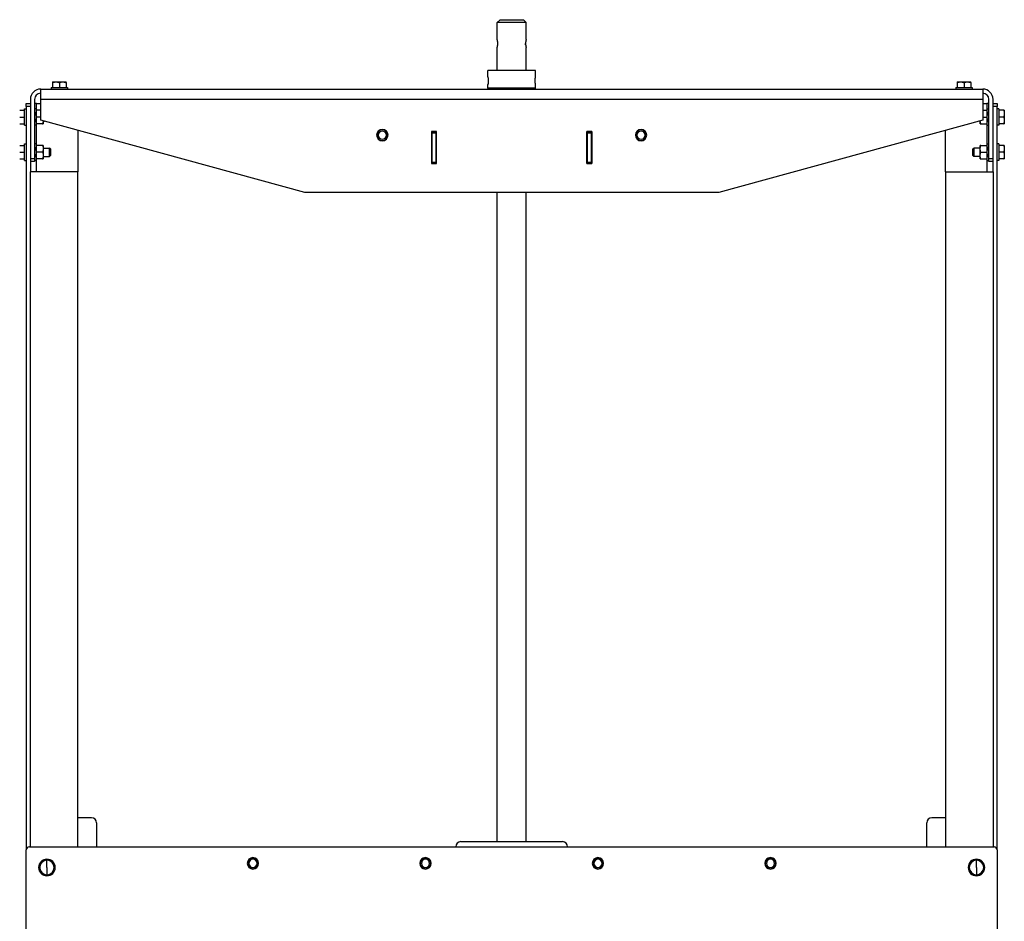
# Model space of a CAD drawing. Header units: millimetres. Extents: x 1279 to 4671, y -1749 to 1129.
# Tile 17 of 17: x 3720 to 4671, y -219 to 652. Entities that reach past the tile are written whole.
import ezdxf

# ---------------------------------------------------------------- set-up
doc = ezdxf.new("R2010")
doc.units = ezdxf.units.MM

msp = doc.modelspace()

# ---------------------------------------------------------------- linework, layer by layer
at = {"color": 7, "linetype": 'Continuous', "lineweight": 25}
for p, q in [((4183.89, 652.28), (4181.14, 649.53)), ((4181.14, 633.28), (4181.14, 649.53)), ((4209.14, 649.53), (4181.14, 649.53)), ((4183.89, 652.28), (4206.39, 652.28)), ((4206.39, 652.28), (4209.14, 649.53)), ((4209.14, 633.28), (4209.14, 649.53)), ((4181.14, 603.28), (4181.14, 625.28)), ((4209.14, 603.28), (4209.14, 625.28)), ((4172.14, 597.08), (4172.14, 603.28)), ((4218.14, 603.28), (4172.14, 603.28)), ((4218.14, 597.08), (4218.14, 603.28)), ((3751.64, 592.18), (3754.89, 592.18)), ((3751.64, 591.6), (3751.64, 586.88)), ((3754.89, 592.18), (3761.39, 592.18)), ((3758.14, 591.6), (3758.14, 586.88)), ((3761.39, 592.18), (3764.64, 592.18)), ((3764.64, 591.6), (3764.64, 586.88)), ((4172.14, 597.08), (4172.14, 597.08)), ((4172.14, 589.48), (4172.19, 589.77)), ((4218.14, 597.08), (4218.14, 597.08)), ((4625.64, 592.18), (4628.89, 592.18)), ((4625.64, 591.6), (4625.64, 586.88)), ((4628.89, 592.18), (4635.39, 592.18)), ((4632.14, 591.6), (4632.14, 586.88)), ((4635.39, 592.18), (4638.64, 592.18)), ((4638.64, 591.6), (4638.64, 586.88)), ((3740.14, 585.28), (4650.14, 585.28)), ((3740.14, 575.28), (3740.14, 585.28)), ((3750.14, 586.88), (3750.14, 585.28)), ((3750.14, 586.88), (3766.14, 586.88)), ((3766.14, 586.88), (3766.14, 585.28)), ((4172.14, 589.48), (4172.14, 589.48)), ((4172.14, 586.28), (4172.14, 589.48)), ((4218.14, 586.28), (4172.14, 586.28)), ((4172.24, 586.28), (4172.24, 585.28)), ((4195.14, 585.28), (4195.14, 586.28)), ((4218.04, 585.28), (4218.04, 586.28)), ((4218.14, 589.48), (4218.14, 589.48)), ((4218.14, 586.28), (4218.14, 589.48)), ((4624.14, 586.88), (4624.14, 585.28)), ((4624.14, 586.88), (4640.14, 586.88)), ((4640.14, 586.88), (4640.14, 585.28)), ((4650.14, 585.28), (4650.14, 575.28)), ((3726.14, 571.28), (3730.14, 571.28)), ((3726.14, 568.28), (3726.14, 571.28)), ((3730.14, 575.28), (3730.14, 571.28)), ((3730.14, 571.28), (3730.14, 568.28)), ((3734.14, 575.28), (3734.14, 518.28)), ((3736.14, 571.28), (3734.14, 571.28)), ((3736.14, 571.28), (3740.14, 571.28)), ((4650.14, 575.28), (3740.14, 575.28)), ((3740.14, 555.28), (3740.14, 575.28)), ((4650.14, 575.28), (4650.14, 555.28)), ((4650.14, 571.28), (4654.14, 571.28)), ((4656.14, 571.28), (4654.14, 571.28)), ((4656.14, 518.28), (4656.14, 575.28)), ((4660.14, 571.28), (4660.14, 575.28)), ((4660.14, 571.28), (4664.14, 571.28)), ((4660.14, 568.28), (4660.14, 571.28)), ((4664.14, 571.28), (4664.14, 568.28)), ((3719.82, 564.78), (3724.54, 564.78)), ((3724.54, 550.28), (3724.54, 566.28)), ((3724.54, 566.28), (3726.14, 566.28)), ((3730.14, 568.28), (3726.14, 568.28)), ((3726.14, 568.28), (3726.14, -149.72)), ((3730.14, 568.28), (3730.14, 505.28)), ((3735.74, 566.28), (3734.14, 566.28)), ((3735.74, 566.28), (3735.74, 550.28)), ((3740.14, 564.78), (3736.32, 564.78)), ((4650.14, 564.78), (4653.96, 564.78)), ((4654.54, 566.28), (4656.14, 566.28)), ((4654.54, 550.28), (4654.54, 566.28)), ((4664.14, 568.28), (4660.14, 568.28)), ((4660.14, 505.28), (4660.14, 568.28)), ((4664.14, -149.72), (4664.14, 568.28)), ((4665.74, 566.28), (4664.14, 566.28)), ((4665.74, 566.28), (4665.74, 550.28)), ((4670.46, 564.78), (4665.74, 564.78)), ((4671.04, 564.78), (4671.04, 561.53)), ((4671.04, 561.53), (4671.04, 555.03)), ((3719.82, 558.28), (3724.54, 558.28)), ((3719.82, 551.78), (3724.54, 551.78)), ((3740.14, 558.28), (3736.32, 558.28)), ((3741.96, 551.78), (3736.32, 551.78)), ((3995.14, 485.28), (3740.14, 555.28)), ((3742.47, 554.64), (3741.96, 551.78)), ((3742.54, 554.62), (3742.54, 551.78)), ((3742.54, 554.28), (3743.78, 554.28)), ((4650.14, 555.28), (4395.14, 485.28)), ((4647.74, 554.28), (4646.5, 554.28)), ((4647.74, 551.78), (4647.74, 554.62)), ((4648.32, 551.78), (4647.81, 554.64)), ((4648.32, 551.78), (4653.96, 551.78)), ((4650.14, 558.28), (4653.96, 558.28)), ((4670.46, 558.28), (4665.74, 558.28)), ((4670.46, 551.78), (4665.74, 551.78)), ((4671.04, 555.03), (4671.04, 551.78)), ((3724.54, 550.28), (3726.14, 550.28)), ((3735.74, 550.28), (3734.14, 550.28)), ((3776.14, 545.4), (3776.14, 505.28)), ((4122.64, 544.28), (4117.64, 544.28)), ((4117.64, 544.28), (4117.64, 513.28)), ((4118.14, 542.78), (4118.14, 543.78)), ((4118.14, 543.78), (4122.14, 543.78)), ((4122.14, 542.78), (4118.14, 542.78)), ((4118.14, 542.78), (4118.14, 514.78)), ((4122.14, 543.78), (4122.14, 542.78)), ((4122.14, 514.78), (4122.14, 542.78)), ((4122.64, 513.28), (4122.64, 544.28)), ((4267.64, 513.28), (4267.64, 544.28)), ((4272.64, 544.28), (4267.64, 544.28)), ((4268.14, 542.78), (4268.14, 543.78)), ((4268.14, 543.78), (4272.14, 543.78)), ((4272.14, 542.78), (4268.14, 542.78)), ((4268.14, 542.78), (4268.14, 514.78)), ((4272.14, 543.78), (4272.14, 542.78)), ((4272.14, 514.78), (4272.14, 542.78)), ((4272.64, 544.28), (4272.64, 513.28)), ((4614.14, 505.28), (4614.14, 545.4)), ((4654.54, 550.28), (4656.14, 550.28)), ((4665.74, 550.28), (4664.14, 550.28)), ((4066.19, 540.78), (4064.99, 540.78)), ((4074.09, 540.78), (4075.29, 540.78)), ((4118.14, 539.28), (4117.64, 539.28)), ((4122.64, 539.28), (4122.14, 539.28)), ((4267.64, 539.28), (4268.14, 539.28)), ((4272.14, 539.28), (4272.64, 539.28)), ((4316.19, 540.78), (4314.99, 540.78)), ((4324.09, 540.78), (4325.29, 540.78)), ((3719.82, 530.78), (3724.54, 530.78)), ((3719.82, 524.28), (3724.54, 524.28)), ((3724.54, 516.28), (3724.54, 532.28)), ((3724.54, 532.28), (3726.14, 532.28)), ((3735.74, 532.28), (3734.14, 532.28)), ((3735.74, 532.28), (3735.74, 516.28)), ((3741.96, 530.81), (3736.32, 530.81)), ((3741.96, 524.34), (3736.32, 524.34)), ((3742.54, 530.78), (3742.54, 527.58)), ((3742.54, 528.28), (3748.77, 528.28)), ((3742.54, 527.58), (3742.54, 521.08)), ((3748.77, 520.28), (3748.77, 528.28)), ((3749.54, 527.52), (3748.77, 528.28)), ((3749.54, 527.52), (3749.54, 521.05)), ((4640.74, 527.52), (4641.51, 528.28)), ((4640.74, 521.05), (4640.74, 527.52)), ((4641.51, 528.28), (4641.51, 520.28)), ((4647.74, 528.28), (4641.51, 528.28)), ((4647.74, 527.53), (4647.74, 530.78)), ((4647.74, 521.03), (4647.74, 527.53)), ((4648.32, 530.78), (4653.96, 530.78)), ((4648.32, 524.28), (4653.96, 524.28)), ((4654.54, 532.28), (4656.14, 532.28)), ((4654.54, 516.28), (4654.54, 532.28)), ((4665.74, 532.28), (4664.14, 532.28)), ((4665.74, 532.28), (4665.74, 516.28)), ((4670.46, 530.81), (4665.74, 530.81)), ((4670.46, 524.34), (4665.74, 524.34)), ((4671.04, 530.78), (4671.04, 527.58)), ((4671.04, 527.58), (4671.04, 521.08)), ((3719.82, 517.78), (3724.54, 517.78)), ((3724.54, 516.28), (3726.14, 516.28)), ((3730.14, 518.28), (3734.14, 518.28)), ((3734.14, 515.28), (3730.14, 515.28)), ((3734.14, 518.28), (3734.14, 515.28)), ((3735.74, 516.28), (3734.14, 516.28)), ((3741.96, 517.81), (3736.32, 517.81)), ((3741.96, 517.75), (3736.32, 517.75)), ((3742.54, 521.08), (3742.54, 517.78)), ((3742.54, 520.28), (3748.77, 520.28)), ((3749.54, 521.05), (3748.77, 520.28)), ((4117.64, 518.28), (4118.14, 518.28)), ((4118.14, 514.78), (4122.14, 514.78)), ((4118.14, 513.78), (4118.14, 514.78)), ((4122.14, 513.78), (4118.14, 513.78)), ((4122.14, 518.28), (4122.64, 518.28)), ((4122.14, 514.78), (4122.14, 513.78)), ((4268.14, 518.28), (4267.64, 518.28)), ((4268.14, 514.78), (4272.14, 514.78)), ((4268.14, 513.78), (4268.14, 514.78)), ((4272.14, 513.78), (4268.14, 513.78)), ((4272.64, 518.28), (4272.14, 518.28)), ((4272.14, 514.78), (4272.14, 513.78)), ((4640.74, 521.05), (4641.51, 520.28)), ((4647.74, 520.28), (4641.51, 520.28)), ((4647.74, 517.78), (4647.74, 521.03)), ((4648.32, 517.78), (4653.96, 517.78)), ((4654.54, 516.28), (4656.14, 516.28)), ((4656.14, 518.28), (4660.14, 518.28)), ((4656.14, 515.28), (4656.14, 518.28)), ((4660.14, 515.28), (4656.14, 515.28)), ((4665.74, 516.28), (4664.14, 516.28)), ((4670.46, 517.81), (4665.74, 517.81)), ((4670.46, 517.75), (4665.74, 517.75)), ((4671.04, 521.08), (4671.04, 517.78)), ((3776.14, 505.28), (3730.14, 505.28)), ((3730.14, -146.72), (3730.14, 505.28)), ((3776.14, -146.72), (3776.14, 505.28)), ((4117.64, 513.28), (4122.64, 513.28)), ((4267.64, 513.28), (4272.64, 513.28)), ((4614.14, 505.28), (4660.14, 505.28)), ((4614.14, 505.28), (4614.14, -146.72)), ((4660.14, 505.28), (4660.14, -146.72)), ((4395.14, 485.28), (3995.14, 485.28)), ((4181.14, -141.72), (4181.14, 485.28)), ((4209.14, -141.72), (4209.14, 485.28)), ((3789.14, -118.72), (3776.14, -118.72)), ((4614.14, -118.72), (4601.14, -118.72)), ((3794.14, -123.72), (3794.14, -146.72)), ((4596.14, -146.72), (4596.14, -123.72)), ((4146.14, -141.72), (4244.14, -141.72)), ((3726.14, -1004.72), (3726.14, -149.72)), ((3729.14, -146.72), (4661.14, -146.72)), ((4664.14, -149.72), (4664.14, -1004.72)), ((3746.14, -166.72), (3746.14, -159.72)), ((4644.14, -166.72), (4644.14, -159.72)), ((3746.14, -166.72), (3746.14, -173.72)), ((3941.19, -162.72), (3939.99, -162.72)), ((3949.09, -162.72), (3950.29, -162.72)), ((4107.86, -162.72), (4106.66, -162.72)), ((4115.76, -162.72), (4116.96, -162.72)), ((4274.52, -162.72), (4273.32, -162.72)), ((4282.42, -162.72), (4283.62, -162.72)), ((4441.19, -162.72), (4439.99, -162.72)), ((4449.09, -162.72), (4450.29, -162.72)), ((4644.14, -166.72), (4644.14, -173.72))]:
    msp.add_line(p, q, dxfattribs=at)
at = {"color": 8, "linetype": 'Continuous', "lineweight": 25}
for p, q in [((3736.14, 564.78), (3736.14, 571.28)), ((4654.14, 571.28), (4654.14, 564.78)), ((3736.14, 530.8), (3736.14, 551.78)), ((4654.14, 551.78), (4654.14, 530.78)), ((3736.14, 505.28), (3736.14, 517.76)), ((4654.14, 517.78), (4654.14, 505.28))]:
    msp.add_line(p, q, dxfattribs=at)
at = {"color": 7, "linetype": 'Continuous', "lineweight": 25}
for centre, radius, start, end in [((3740.14, 575.28), 10, 90, 180), ((3740.14, 575.28), 6, 90, 180), ((4650.14, 575.28), 10, 0, 90), ((4650.14, 575.28), 6, 0, 90), ((4070.14, 540.78), 5.5, 0, 180), ((4070.14, 540.78), 5.15, 0, 180), ((4070.14, 540.78), 3.95, 0, 180), ((4320.14, 540.78), 5.5, 0, 180), ((4320.14, 540.78), 5.15, 0, 180), ((4320.14, 540.78), 3.95, 0, 180), ((4070.14, 540.78), 5.5, 180, 0), ((4070.14, 540.78), 5.15, 180, 0), ((4070.14, 540.78), 3.95, 180, 0), ((4320.14, 540.78), 5.5, 180, 0), ((4320.14, 540.78), 5.15, 180, 0), ((4320.14, 540.78), 3.95, 180, 0), ((3789.14, -123.72), 5, 0, 90), ((4601.14, -123.72), 5, 90, 180), ((4146.14, -146.72), 5, 90, 180), ((4244.14, -146.72), 5, 0, 90), ((3729.14, -149.72), 3, 90, 180), ((4661.14, -149.72), 3, 0, 90), ((3746.14, -166.72), 8, 0, 180), ((3746.14, -166.72), 7, 90, 270), ((3746.14, -166.72), 7, 270, 90), ((3945.14, -162.72), 5.5, 0, 180), ((3945.14, -162.72), 5.15, 0, 180), ((3945.14, -162.72), 3.95, 0, 180), ((4111.81, -162.72), 5.5, 0, 180), ((4111.81, -162.72), 5.15, 0, 180), ((4111.81, -162.72), 3.95, 0, 180), ((4278.47, -162.72), 5.5, 0, 180), ((4278.47, -162.72), 5.15, 0, 180), ((4278.47, -162.72), 3.95, 0, 180), ((4445.14, -162.72), 5.5, 0, 180), ((4445.14, -162.72), 5.15, 0, 180), ((4445.14, -162.72), 3.95, 0, 180), ((4644.14, -166.72), 8, 0, 180), ((4644.14, -166.72), 7, 90, 270), ((4644.14, -166.72), 7, 270, 90), ((3746.14, -166.72), 8, 180, 0), ((3945.14, -162.72), 5.5, 180, 0), ((3945.14, -162.72), 5.15, 180, 0), ((3945.14, -162.72), 3.95, 180, 0), ((4111.81, -162.72), 5.5, 180, 0), ((4111.81, -162.72), 5.15, 180, 0), ((4111.81, -162.72), 3.95, 180, 0), ((4278.47, -162.72), 5.5, 180, 0), ((4278.47, -162.72), 5.15, 180, 0), ((4278.47, -162.72), 3.95, 180, 0), ((4445.14, -162.72), 5.5, 180, 0), ((4445.14, -162.72), 5.15, 180, 0), ((4445.14, -162.72), 3.95, 180, 0), ((4644.14, -166.72), 8, 180, 0)]:
    msp.add_arc(centre, radius, start, end, dxfattribs=at)
for points, knots in [([(4181.72, 629.28), (4181.72, 629.35), (4181.72, 629.47), (4181.72, 629.66), (4181.71, 629.85), (4181.7, 630.05), (4181.69, 630.24), (4181.68, 630.43), (4181.66, 630.63), (4181.63, 630.87), (4181.59, 631.17), (4181.55, 631.49), (4181.49, 631.81), (4181.43, 632.12), (4181.37, 632.39), (4181.31, 632.63), (4181.27, 632.82), (4181.22, 632.99), (4181.19, 633.12), (4181.16, 633.22), (4181.14, 633.27), (4181.14, 633.28), (4181.14, 633.28)], [0, 0, 0, 0, 0.029601, 0.059667, 0.090201, 0.121212, 0.152703, 0.18468, 0.217148, 0.250111, 0.309335, 0.375237, 0.426093, 0.50042, 0.571891, 0.625037, 0.690638, 0.750321, 0.81531, 0.87856, 0.940109, 1, 1, 1, 1]), ([(4181.14, 625.28), (4181.14, 625.28), (4181.14, 625.29), (4181.15, 625.3), (4181.15, 625.32), (4181.16, 625.36), (4181.17, 625.4), (4181.19, 625.45), (4181.21, 625.52), (4181.23, 625.61), (4181.27, 625.75), (4181.31, 625.94), (4181.37, 626.18), (4181.43, 626.45), (4181.49, 626.76), (4181.55, 627.08), (4181.59, 627.4), (4181.64, 627.76), (4181.68, 628.13), (4181.7, 628.52), (4181.72, 628.9), (4181.72, 629.16), (4181.72, 629.28)], [0, 0, 0, 0, 0.029808, 0.060029, 0.090669, 0.121732, 0.153224, 0.18515, 0.217514, 0.250322, 0.309731, 0.37503, 0.428374, 0.500362, 0.574361, 0.625244, 0.69104, 0.750204, 0.815543, 0.878928, 0.940399, 1, 1, 1, 1]), ([(4209.14, 633.28), (4209.14, 633.28), (4209.14, 633.28), (4209.14, 633.27), (4209.13, 633.24), (4209.12, 633.21), (4209.11, 633.17), (4209.09, 633.12), (4209.08, 633.05), (4209.05, 632.96), (4209.01, 632.82), (4208.97, 632.63), (4208.91, 632.39), (4208.85, 632.11), (4208.79, 631.81), (4208.74, 631.48), (4208.69, 631.17), (4208.64, 630.81), (4208.61, 630.44), (4208.58, 630.05), (4208.56, 629.66), (4208.56, 629.41), (4208.56, 629.28)], [0, 0, 0, 0, 0.029808, 0.060029, 0.090669, 0.121732, 0.153224, 0.18515, 0.217514, 0.250322, 0.309731, 0.37503, 0.428374, 0.500362, 0.574361, 0.625244, 0.69104, 0.750204, 0.815543, 0.878928, 0.940399, 1, 1, 1, 1]), ([(4208.56, 629.28), (4208.56, 629.22), (4208.56, 629.1), (4208.56, 628.91), (4208.57, 628.71), (4208.58, 628.52), (4208.59, 628.33), (4208.61, 628.13), (4208.62, 627.94), (4208.65, 627.7), (4208.69, 627.4), (4208.74, 627.08), (4208.79, 626.76), (4208.85, 626.45), (4208.91, 626.18), (4208.97, 625.94), (4209.01, 625.75), (4209.06, 625.58), (4209.09, 625.45), (4209.12, 625.35), (4209.14, 625.29), (4209.14, 625.29), (4209.14, 625.28)], [0, 0, 0, 0, 0.0296015, 0.0596666, 0.0902015, 0.1212117, 0.1527027, 0.1846797, 0.2171476, 0.2501113, 0.3093345, 0.3752371, 0.4260932, 0.5004203, 0.5718914, 0.6250371, 0.6906384, 0.7503212, 0.8153096, 0.8785595, 0.9401091, 1, 1, 1, 1]), ([(4208.65, 627.75), (4208.65, 627.75), (4208.63, 627.87), (4208.61, 628.13), (4208.58, 628.52), (4208.56, 628.9), (4208.56, 629.16), (4208.56, 629.28)], [0, 0, 0, 0, 0.00001, 0.261602, 0.515353, 0.761427, 1, 1, 1, 1]), ([(3751.64, 591.6), (3751.75, 591.64), (3751.97, 591.71), (3752.29, 591.8), (3752.61, 591.89), (3752.93, 591.96), (3753.28, 592.04), (3753.66, 592.1), (3754.07, 592.15), (3754.48, 592.18), (3754.75, 592.18), (3754.89, 592.18)], [0, 0, 0, 0, 0.103678, 0.205184, 0.30486, 0.403084, 0.500277, 0.625508, 0.749528, 0.875047, 1, 1, 1, 1]), ([(3751.64, 592.18), (3751.64, 592.18), (3751.64, 592.18), (3751.64, 592.17), (3751.64, 592.14), (3751.64, 592.1), (3751.64, 592.01), (3751.64, 591.86), (3751.64, 591.69), (3751.64, 591.6)], [0, 0, 0, 0, 0.083375, 0.166778, 0.250668, 0.374704, 0.49998, 0.744893, 1, 1, 1, 1]), ([(3754.89, 592.18), (3754.98, 592.18), (3755.17, 592.18), (3755.44, 592.17), (3755.76, 592.14), (3756.13, 592.1), (3756.66, 592.01), (3757.34, 591.86), (3757.87, 591.69), (3758.14, 591.6)], [0, 0, 0, 0, 0.083508, 0.166991, 0.250907, 0.374976, 0.500396, 0.745108, 1, 1, 1, 1]), ([(3758.14, 591.6), (3758.25, 591.64), (3758.47, 591.71), (3758.79, 591.8), (3759.11, 591.89), (3759.43, 591.96), (3759.78, 592.04), (3760.16, 592.1), (3760.57, 592.15), (3760.98, 592.18), (3761.25, 592.18), (3761.39, 592.18)], [0, 0, 0, 0, 0.103678, 0.205184, 0.30486, 0.403084, 0.500277, 0.625508, 0.749528, 0.875047, 1, 1, 1, 1]), ([(3761.39, 592.18), (3761.48, 592.18), (3761.67, 592.18), (3761.94, 592.17), (3762.26, 592.14), (3762.63, 592.1), (3763.16, 592.01), (3763.84, 591.86), (3764.37, 591.69), (3764.64, 591.6)], [0, 0, 0, 0, 0.083508, 0.166991, 0.250907, 0.374976, 0.500396, 0.745108, 1, 1, 1, 1]), ([(3764.64, 591.6), (3764.64, 591.64), (3764.64, 591.71), (3764.64, 591.8), (3764.64, 591.89), (3764.64, 591.96), (3764.64, 592.03), (3764.64, 592.1), (3764.64, 592.15), (3764.64, 592.18), (3764.64, 592.18), (3764.64, 592.18)], [0, 0, 0, 0, 0.10321, 0.20427, 0.303514, 0.401316, 0.49809, 0.623873, 0.748318, 0.874385, 1, 1, 1, 1]), ([(4172.14, 597.08), (4172.14, 597.08), (4172.14, 597.08), (4172.14, 597.07), (4172.15, 597.04), (4172.15, 597), (4172.17, 596.93), (4172.19, 596.8), (4172.21, 596.64), (4172.25, 596.38), (4172.3, 595.99), (4172.35, 595.51), (4172.39, 595.08), (4172.41, 594.74), (4172.43, 594.39), (4172.45, 594.03), (4172.46, 593.66), (4172.46, 593.41), (4172.46, 593.28)], [0, 0, 0, 0, 0.031244, 0.062419, 0.0936, 0.124863, 0.18739, 0.249973, 0.312578, 0.375232, 0.499804, 0.625041, 0.68742, 0.74972, 0.812374, 0.874958, 0.937491, 1, 1, 1, 1]), ([(4172.46, 593.28), (4172.46, 593.22), (4172.46, 593.1), (4172.45, 592.91), (4172.45, 592.73), (4172.44, 592.48), (4172.43, 592.18), (4172.41, 591.83), (4172.39, 591.49), (4172.35, 591.06), (4172.3, 590.58), (4172.25, 590.18), (4172.21, 589.93), (4172.19, 589.77), (4172.17, 589.64), (4172.15, 589.55), (4172.14, 589.49), (4172.14, 589.49), (4172.14, 589.48)], [0, 0, 0, 0, 0.031254, 0.06244, 0.093637, 0.124922, 0.187567, 0.250307, 0.312615, 0.375018, 0.500234, 0.625003, 0.687536, 0.750036, 0.812694, 0.875312, 0.937665, 1, 1, 1, 1]), ([(4217.82, 593.28), (4217.83, 593.35), (4217.83, 593.47), (4217.83, 593.66), (4217.83, 593.84), (4217.84, 594.09), (4217.85, 594.39), (4217.87, 594.74), (4217.9, 595.08), (4217.93, 595.51), (4217.98, 595.99), (4218.04, 596.38), (4218.07, 596.64), (4218.1, 596.8), (4218.12, 596.93), (4218.13, 597.02), (4218.14, 597.07), (4218.14, 597.08), (4218.14, 597.08)], [0, 0, 0, 0, 0.03137, 0.062671, 0.093983, 0.125384, 0.187688, 0.250085, 0.312627, 0.375265, 0.500232, 0.624817, 0.687496, 0.750141, 0.812447, 0.874713, 0.937365, 1, 1, 1, 1]), ([(4218.14, 589.48), (4218.14, 589.48), (4218.14, 589.49), (4218.14, 589.5), (4218.13, 589.52), (4218.13, 589.57), (4218.12, 589.64), (4218.1, 589.77), (4218.07, 589.93), (4218.04, 590.18), (4217.98, 590.58), (4217.93, 591.06), (4217.9, 591.49), (4217.87, 591.83), (4217.85, 592.18), (4217.84, 592.54), (4217.83, 592.91), (4217.83, 593.16), (4217.82, 593.28)], [0, 0, 0, 0, 0.031259, 0.062449, 0.093645, 0.124922, 0.187586, 0.250307, 0.312638, 0.375018, 0.500234, 0.625002, 0.687559, 0.750037, 0.812709, 0.875312, 0.937668, 1, 1, 1, 1]), ([(4625.64, 591.6), (4625.75, 591.64), (4625.97, 591.71), (4626.29, 591.8), (4626.61, 591.89), (4626.93, 591.96), (4627.28, 592.04), (4627.66, 592.1), (4628.07, 592.15), (4628.48, 592.18), (4628.75, 592.18), (4628.89, 592.18)], [0, 0, 0, 0, 0.1036776, 0.2051842, 0.3048596, 0.4030838, 0.5002767, 0.6255078, 0.7495281, 0.8750472, 1, 1, 1, 1]), ([(4625.64, 592.18), (4625.64, 592.18), (4625.64, 592.18), (4625.64, 592.17), (4625.64, 592.14), (4625.64, 592.1), (4625.64, 592.01), (4625.64, 591.86), (4625.64, 591.69), (4625.64, 591.6)], [0, 0, 0, 0, 0.083375, 0.166778, 0.250668, 0.374704, 0.49998, 0.744893, 1, 1, 1, 1]), ([(4628.89, 592.18), (4628.98, 592.18), (4629.17, 592.18), (4629.44, 592.17), (4629.76, 592.14), (4630.13, 592.1), (4630.66, 592.01), (4631.34, 591.86), (4631.87, 591.69), (4632.14, 591.6)], [0, 0, 0, 0, 0.083508, 0.166991, 0.250907, 0.374976, 0.500396, 0.745108, 1, 1, 1, 1]), ([(4632.14, 591.6), (4632.25, 591.64), (4632.47, 591.71), (4632.79, 591.8), (4633.11, 591.89), (4633.43, 591.96), (4633.78, 592.04), (4634.16, 592.1), (4634.57, 592.15), (4634.98, 592.18), (4635.25, 592.18), (4635.39, 592.18)], [0, 0, 0, 0, 0.103678, 0.205184, 0.30486, 0.403084, 0.500277, 0.625508, 0.749528, 0.875047, 1, 1, 1, 1]), ([(4635.39, 592.18), (4635.48, 592.18), (4635.67, 592.18), (4635.94, 592.17), (4636.26, 592.14), (4636.63, 592.1), (4637.16, 592.01), (4637.84, 591.86), (4638.37, 591.69), (4638.64, 591.6)], [0, 0, 0, 0, 0.083508, 0.166991, 0.250907, 0.374976, 0.500396, 0.745108, 1, 1, 1, 1]), ([(4638.64, 591.6), (4638.64, 591.64), (4638.64, 591.71), (4638.64, 591.8), (4638.64, 591.89), (4638.64, 591.96), (4638.64, 592.03), (4638.64, 592.1), (4638.64, 592.15), (4638.64, 592.18), (4638.64, 592.18), (4638.64, 592.18)], [0, 0, 0, 0, 0.10321, 0.20427, 0.303514, 0.401316, 0.49809, 0.623873, 0.748318, 0.874385, 1, 1, 1, 1]), ([(3735.74, 561.53), (3735.74, 561.63), (3735.74, 561.81), (3735.76, 562.08), (3735.78, 562.4), (3735.83, 562.77), (3735.92, 563.31), (3736.07, 563.98), (3736.24, 564.51), (3736.32, 564.78)], [0, 0, 0, 0, 0.083508, 0.166991, 0.250907, 0.374976, 0.500396, 0.745108, 1, 1, 1, 1]), ([(3736.32, 564.78), (3736.29, 564.78), (3736.22, 564.78), (3736.12, 564.78), (3736.04, 564.78), (3735.96, 564.78), (3735.88, 564.78), (3735.81, 564.78), (3735.75, 564.78), (3735.74, 564.78), (3735.74, 564.78)], [0, 0, 0, 0, 0.103269, 0.204384, 0.303683, 0.401538, 0.498365, 0.667748, 0.833826, 1, 1, 1, 1]), ([(3736.32, 558.28), (3736.29, 558.39), (3736.21, 558.61), (3736.12, 558.94), (3736.03, 559.26), (3735.96, 559.57), (3735.89, 559.92), (3735.83, 560.3), (3735.78, 560.71), (3735.75, 561.12), (3735.74, 561.4), (3735.74, 561.53)], [0, 0, 0, 0, 0.1036776, 0.2051842, 0.3048596, 0.4030838, 0.5002767, 0.6255078, 0.7495281, 0.8750472, 1, 1, 1, 1]), ([(4653.96, 564.78), (4654, 564.67), (4654.07, 564.46), (4654.16, 564.13), (4654.25, 563.81), (4654.32, 563.49), (4654.39, 563.15), (4654.46, 562.77), (4654.5, 562.36), (4654.54, 561.95), (4654.54, 561.67), (4654.54, 561.53)], [0, 0, 0, 0, 0.103678, 0.205184, 0.30486, 0.403084, 0.500277, 0.625508, 0.749528, 0.875047, 1, 1, 1, 1]), ([(4654.54, 564.78), (4654.54, 564.78), (4654.54, 564.78), (4654.52, 564.78), (4654.5, 564.78), (4654.46, 564.78), (4654.37, 564.78), (4654.21, 564.78), (4654.05, 564.78), (4653.96, 564.78)], [0, 0, 0, 0, 0.0831931, 0.1664167, 0.2501243, 0.3740895, 0.4992865, 0.7445339, 1, 1, 1, 1]), ([(4654.54, 561.53), (4654.54, 561.44), (4654.54, 561.26), (4654.52, 560.98), (4654.5, 560.66), (4654.45, 560.3), (4654.37, 559.76), (4654.21, 559.08), (4654.05, 558.55), (4653.96, 558.28)], [0, 0, 0, 0, 0.083508, 0.166991, 0.250907, 0.374976, 0.500396, 0.745108, 1, 1, 1, 1]), ([(4670.46, 564.78), (4670.5, 564.67), (4670.57, 564.46), (4670.66, 564.13), (4670.75, 563.81), (4670.82, 563.49), (4670.89, 563.15), (4670.96, 562.77), (4671, 562.36), (4671.04, 561.95), (4671.04, 561.67), (4671.04, 561.53)], [0, 0, 0, 0, 0.103678, 0.205184, 0.30486, 0.403084, 0.500277, 0.625508, 0.749528, 0.875047, 1, 1, 1, 1]), ([(4671.04, 564.78), (4671.04, 564.78), (4671.04, 564.78), (4671.02, 564.78), (4671, 564.78), (4670.95, 564.78), (4670.87, 564.78), (4670.71, 564.78), (4670.55, 564.78), (4670.46, 564.78)], [0, 0, 0, 0, 0.083375, 0.166778, 0.250668, 0.374704, 0.49998, 0.744893, 1, 1, 1, 1]), ([(4671.04, 561.53), (4671.04, 561.44), (4671.04, 561.26), (4671.02, 560.98), (4671, 560.66), (4670.95, 560.3), (4670.87, 559.76), (4670.71, 559.08), (4670.55, 558.55), (4670.46, 558.28)], [0, 0, 0, 0, 0.083508, 0.166991, 0.250907, 0.374976, 0.500396, 0.745108, 1, 1, 1, 1]), ([(3735.74, 555.03), (3735.74, 555.13), (3735.74, 555.31), (3735.76, 555.58), (3735.78, 555.9), (3735.83, 556.27), (3735.92, 556.81), (3736.07, 557.48), (3736.24, 558.01), (3736.32, 558.28)], [0, 0, 0, 0, 0.0835077, 0.1669909, 0.2509068, 0.374976, 0.5003964, 0.7451083, 1, 1, 1, 1]), ([(3736.32, 551.78), (3736.29, 551.89), (3736.21, 552.11), (3736.12, 552.44), (3736.03, 552.76), (3735.96, 553.07), (3735.89, 553.42), (3735.83, 553.8), (3735.78, 554.21), (3735.75, 554.62), (3735.74, 554.9), (3735.74, 555.03)], [0, 0, 0, 0, 0.1036776, 0.2051842, 0.3048596, 0.4030838, 0.5002767, 0.6255078, 0.7495281, 0.8750472, 1, 1, 1, 1]), ([(3735.74, 551.78), (3735.74, 551.78), (3735.74, 551.78), (3735.76, 551.78), (3735.78, 551.78), (3735.83, 551.78), (3735.92, 551.78), (3736.07, 551.78), (3736.24, 551.78), (3736.32, 551.78)], [0, 0, 0, 0, 0.0831931, 0.1664167, 0.2501243, 0.3740895, 0.4992865, 0.7445339, 1, 1, 1, 1]), ([(3741.96, 551.78), (3742, 551.78), (3742.07, 551.78), (3742.16, 551.78), (3742.25, 551.78), (3742.32, 551.78), (3742.4, 551.78), (3742.48, 551.78), (3742.53, 551.78), (3742.54, 551.78), (3742.54, 551.78)], [0, 0, 0, 0, 0.1032687, 0.2043845, 0.3036825, 0.4015381, 0.4983653, 0.6677481, 0.8338263, 1, 1, 1, 1]), ([(4647.74, 551.78), (4647.74, 551.78), (4647.74, 551.78), (4647.76, 551.78), (4647.78, 551.78), (4647.83, 551.78), (4647.92, 551.78), (4648.07, 551.78), (4648.24, 551.78), (4648.32, 551.78)], [0, 0, 0, 0, 0.083193, 0.166417, 0.250124, 0.374089, 0.499287, 0.744534, 1, 1, 1, 1]), ([(4653.96, 558.28), (4654, 558.17), (4654.07, 557.96), (4654.16, 557.63), (4654.25, 557.31), (4654.32, 556.99), (4654.39, 556.65), (4654.46, 556.27), (4654.5, 555.86), (4654.54, 555.45), (4654.54, 555.17), (4654.54, 555.03)], [0, 0, 0, 0, 0.103678, 0.205184, 0.30486, 0.403084, 0.500277, 0.625508, 0.749528, 0.875047, 1, 1, 1, 1]), ([(4654.54, 555.03), (4654.54, 554.94), (4654.54, 554.76), (4654.52, 554.48), (4654.5, 554.16), (4654.45, 553.8), (4654.37, 553.26), (4654.21, 552.58), (4654.05, 552.05), (4653.96, 551.78)], [0, 0, 0, 0, 0.083508, 0.166991, 0.250907, 0.374976, 0.500396, 0.745108, 1, 1, 1, 1]), ([(4653.96, 551.78), (4654, 551.78), (4654.07, 551.78), (4654.16, 551.78), (4654.25, 551.78), (4654.32, 551.78), (4654.4, 551.78), (4654.48, 551.78), (4654.53, 551.78), (4654.54, 551.78), (4654.54, 551.78)], [0, 0, 0, 0, 0.103269, 0.204384, 0.303683, 0.401538, 0.498365, 0.667748, 0.833826, 1, 1, 1, 1]), ([(4670.46, 558.28), (4670.5, 558.17), (4670.57, 557.96), (4670.66, 557.63), (4670.75, 557.31), (4670.82, 556.99), (4670.89, 556.65), (4670.96, 556.27), (4671, 555.86), (4671.04, 555.45), (4671.04, 555.17), (4671.04, 555.03)], [0, 0, 0, 0, 0.1036776, 0.2051842, 0.3048596, 0.4030838, 0.5002767, 0.6255078, 0.7495281, 0.8750472, 1, 1, 1, 1]), ([(4671.04, 555.03), (4671.04, 554.94), (4671.04, 554.76), (4671.02, 554.48), (4671, 554.16), (4670.95, 553.8), (4670.87, 553.26), (4670.71, 552.58), (4670.55, 552.05), (4670.46, 551.78)], [0, 0, 0, 0, 0.083508, 0.166991, 0.250907, 0.374976, 0.500396, 0.745108, 1, 1, 1, 1]), ([(4670.46, 551.78), (4670.5, 551.78), (4670.57, 551.78), (4670.66, 551.78), (4670.75, 551.78), (4670.82, 551.78), (4670.89, 551.78), (4670.95, 551.78), (4671, 551.78), (4671.04, 551.78), (4671.04, 551.78), (4671.04, 551.78)], [0, 0, 0, 0, 0.10321, 0.20427, 0.303514, 0.401316, 0.49809, 0.623873, 0.748318, 0.874385, 1, 1, 1, 1]), ([(3735.74, 527.58), (3735.74, 527.67), (3735.74, 527.85), (3735.76, 528.13), (3735.78, 528.44), (3735.83, 528.81), (3735.92, 529.34), (3736.07, 530.02), (3736.24, 530.54), (3736.32, 530.81)], [0, 0, 0, 0, 0.0835077, 0.1669909, 0.2509068, 0.374976, 0.5003964, 0.7451083, 1, 1, 1, 1]), ([(3736.32, 530.81), (3736.29, 530.81), (3736.22, 530.81), (3736.12, 530.81), (3736.04, 530.8), (3735.96, 530.8), (3735.88, 530.8), (3735.81, 530.79), (3735.75, 530.79), (3735.74, 530.78), (3735.74, 530.78)], [0, 0, 0, 0, 0.103269, 0.204384, 0.303683, 0.401538, 0.498365, 0.667748, 0.833826, 1, 1, 1, 1]), ([(3736.32, 524.34), (3736.29, 524.45), (3736.21, 524.67), (3736.12, 524.99), (3736.03, 525.31), (3735.96, 525.63), (3735.89, 525.97), (3735.83, 526.35), (3735.78, 526.76), (3735.75, 527.17), (3735.74, 527.44), (3735.74, 527.58)], [0, 0, 0, 0, 0.1036776, 0.2051842, 0.3048596, 0.4030838, 0.5002767, 0.6255078, 0.7495281, 0.8750472, 1, 1, 1, 1]), ([(3735.74, 521.08), (3735.74, 521.17), (3735.74, 521.35), (3735.76, 521.63), (3735.78, 521.95), (3735.83, 522.32), (3735.92, 522.86), (3736.07, 523.54), (3736.24, 524.07), (3736.32, 524.34)], [0, 0, 0, 0, 0.083508, 0.166991, 0.250907, 0.374976, 0.500396, 0.745108, 1, 1, 1, 1]), ([(3741.96, 530.81), (3742, 530.7), (3742.07, 530.49), (3742.16, 530.16), (3742.25, 529.84), (3742.32, 529.53), (3742.39, 529.18), (3742.46, 528.81), (3742.5, 528.4), (3742.54, 527.99), (3742.54, 527.71), (3742.54, 527.58)], [0, 0, 0, 0, 0.103678, 0.205184, 0.30486, 0.403084, 0.500277, 0.625508, 0.749528, 0.875047, 1, 1, 1, 1]), ([(3742.54, 530.78), (3742.54, 530.78), (3742.54, 530.79), (3742.52, 530.79), (3742.5, 530.79), (3742.46, 530.79), (3742.37, 530.8), (3742.21, 530.81), (3742.05, 530.81), (3741.96, 530.81)], [0, 0, 0, 0, 0.083193, 0.166417, 0.250124, 0.374089, 0.499287, 0.744534, 1, 1, 1, 1]), ([(3742.54, 527.58), (3742.54, 527.49), (3742.54, 527.3), (3742.52, 527.03), (3742.5, 526.71), (3742.45, 526.35), (3742.37, 525.81), (3742.21, 525.14), (3742.05, 524.61), (3741.96, 524.34)], [0, 0, 0, 0, 0.0835077, 0.1669909, 0.2509068, 0.374976, 0.5003964, 0.7451083, 1, 1, 1, 1]), ([(3741.96, 524.34), (3742, 524.23), (3742.07, 524.01), (3742.16, 523.69), (3742.25, 523.36), (3742.32, 523.05), (3742.39, 522.7), (3742.46, 522.32), (3742.5, 521.91), (3742.54, 521.49), (3742.54, 521.22), (3742.54, 521.08)], [0, 0, 0, 0, 0.1036776, 0.2051842, 0.3048596, 0.4030838, 0.5002767, 0.6255078, 0.7495281, 0.8750472, 1, 1, 1, 1]), ([(4647.74, 527.53), (4647.74, 527.63), (4647.74, 527.81), (4647.76, 528.08), (4647.78, 528.4), (4647.83, 528.77), (4647.92, 529.31), (4648.07, 529.98), (4648.24, 530.51), (4648.32, 530.78)], [0, 0, 0, 0, 0.083508, 0.166991, 0.250907, 0.374976, 0.500396, 0.745108, 1, 1, 1, 1]), ([(4648.32, 530.78), (4648.29, 530.78), (4648.22, 530.78), (4648.12, 530.78), (4648.04, 530.78), (4647.96, 530.78), (4647.88, 530.78), (4647.81, 530.78), (4647.75, 530.78), (4647.74, 530.78), (4647.74, 530.78)], [0, 0, 0, 0, 0.103269, 0.204384, 0.303683, 0.401538, 0.498365, 0.667748, 0.833826, 1, 1, 1, 1]), ([(4648.32, 524.28), (4648.29, 524.39), (4648.21, 524.61), (4648.12, 524.94), (4648.03, 525.26), (4647.96, 525.57), (4647.89, 525.92), (4647.83, 526.3), (4647.78, 526.71), (4647.75, 527.12), (4647.74, 527.4), (4647.74, 527.53)], [0, 0, 0, 0, 0.1036776, 0.2051842, 0.3048596, 0.4030838, 0.5002767, 0.6255078, 0.7495281, 0.8750472, 1, 1, 1, 1]), ([(4647.74, 521.03), (4647.74, 521.13), (4647.74, 521.31), (4647.76, 521.58), (4647.78, 521.9), (4647.83, 522.27), (4647.92, 522.81), (4648.07, 523.48), (4648.24, 524.01), (4648.32, 524.28)], [0, 0, 0, 0, 0.0835077, 0.1669909, 0.2509068, 0.374976, 0.5003964, 0.7451083, 1, 1, 1, 1]), ([(4653.96, 530.78), (4654, 530.67), (4654.07, 530.46), (4654.16, 530.13), (4654.25, 529.81), (4654.32, 529.49), (4654.39, 529.15), (4654.46, 528.77), (4654.5, 528.36), (4654.54, 527.95), (4654.54, 527.67), (4654.54, 527.53)], [0, 0, 0, 0, 0.1036776, 0.2051842, 0.3048596, 0.4030838, 0.5002767, 0.6255078, 0.7495281, 0.8750472, 1, 1, 1, 1]), ([(4654.54, 530.78), (4654.54, 530.78), (4654.54, 530.78), (4654.52, 530.78), (4654.5, 530.78), (4654.46, 530.78), (4654.37, 530.78), (4654.21, 530.78), (4654.05, 530.78), (4653.96, 530.78)], [0, 0, 0, 0, 0.083193, 0.166417, 0.250124, 0.374089, 0.499287, 0.744534, 1, 1, 1, 1]), ([(4654.54, 527.53), (4654.54, 527.44), (4654.54, 527.26), (4654.52, 526.98), (4654.5, 526.66), (4654.45, 526.3), (4654.37, 525.76), (4654.21, 525.08), (4654.05, 524.55), (4653.96, 524.28)], [0, 0, 0, 0, 0.083508, 0.166991, 0.250907, 0.374976, 0.500396, 0.745108, 1, 1, 1, 1]), ([(4653.96, 524.28), (4654, 524.17), (4654.07, 523.96), (4654.16, 523.63), (4654.25, 523.31), (4654.32, 522.99), (4654.39, 522.65), (4654.46, 522.27), (4654.5, 521.86), (4654.54, 521.45), (4654.54, 521.17), (4654.54, 521.03)], [0, 0, 0, 0, 0.103678, 0.205184, 0.30486, 0.403084, 0.500277, 0.625508, 0.749528, 0.875047, 1, 1, 1, 1]), ([(4670.46, 530.81), (4670.5, 530.7), (4670.57, 530.49), (4670.66, 530.16), (4670.75, 529.84), (4670.82, 529.53), (4670.89, 529.18), (4670.96, 528.81), (4671, 528.4), (4671.04, 527.99), (4671.04, 527.71), (4671.04, 527.58)], [0, 0, 0, 0, 0.103678, 0.205184, 0.30486, 0.403084, 0.500277, 0.625508, 0.749528, 0.875047, 1, 1, 1, 1]), ([(4671.04, 530.78), (4671.04, 530.78), (4671.04, 530.79), (4671.02, 530.79), (4671, 530.79), (4670.95, 530.79), (4670.87, 530.8), (4670.71, 530.81), (4670.55, 530.81), (4670.46, 530.81)], [0, 0, 0, 0, 0.083375, 0.166778, 0.250668, 0.374704, 0.49998, 0.744893, 1, 1, 1, 1]), ([(4671.04, 527.58), (4671.04, 527.49), (4671.04, 527.3), (4671.02, 527.03), (4671, 526.71), (4670.95, 526.35), (4670.87, 525.81), (4670.71, 525.14), (4670.55, 524.61), (4670.46, 524.34)], [0, 0, 0, 0, 0.0835077, 0.1669909, 0.2509068, 0.374976, 0.5003964, 0.7451083, 1, 1, 1, 1]), ([(4670.46, 524.34), (4670.5, 524.23), (4670.57, 524.01), (4670.66, 523.69), (4670.75, 523.36), (4670.82, 523.05), (4670.89, 522.7), (4670.96, 522.32), (4671, 521.91), (4671.04, 521.49), (4671.04, 521.22), (4671.04, 521.08)], [0, 0, 0, 0, 0.103678, 0.205184, 0.30486, 0.403084, 0.500277, 0.625508, 0.749528, 0.875047, 1, 1, 1, 1]), ([(3736.32, 517.81), (3736.29, 517.92), (3736.21, 518.14), (3736.12, 518.47), (3736.03, 518.79), (3735.96, 519.11), (3735.89, 519.46), (3735.83, 519.84), (3735.78, 520.25), (3735.75, 520.66), (3735.74, 520.94), (3735.74, 521.08)], [0, 0, 0, 0, 0.103678, 0.205184, 0.30486, 0.403084, 0.500277, 0.625508, 0.749528, 0.875047, 1, 1, 1, 1]), ([(3735.74, 517.78), (3735.74, 517.78), (3735.74, 517.79), (3735.76, 517.79), (3735.78, 517.79), (3735.83, 517.79), (3735.92, 517.8), (3736.07, 517.81), (3736.24, 517.81), (3736.32, 517.81)], [0, 0, 0, 0, 0.083193, 0.166417, 0.250124, 0.374089, 0.499287, 0.744534, 1, 1, 1, 1]), ([(3736.32, 517.75), (3736.29, 517.76), (3736.22, 517.76), (3736.12, 517.76), (3736.04, 517.76), (3735.96, 517.77), (3735.88, 517.77), (3735.81, 517.77), (3735.75, 517.78), (3735.74, 517.78), (3735.74, 517.78)], [0, 0, 0, 0, 0.103269, 0.204384, 0.303683, 0.401538, 0.498365, 0.667748, 0.833826, 1, 1, 1, 1]), ([(3742.54, 521.08), (3742.54, 520.99), (3742.54, 520.8), (3742.52, 520.52), (3742.5, 520.2), (3742.45, 519.84), (3742.37, 519.3), (3742.21, 518.62), (3742.05, 518.08), (3741.96, 517.81)], [0, 0, 0, 0, 0.083508, 0.166991, 0.250907, 0.374976, 0.500396, 0.745108, 1, 1, 1, 1]), ([(3741.96, 517.81), (3742, 517.81), (3742.07, 517.81), (3742.16, 517.81), (3742.25, 517.8), (3742.32, 517.8), (3742.4, 517.8), (3742.48, 517.79), (3742.53, 517.79), (3742.54, 517.79), (3742.54, 517.78)], [0, 0, 0, 0, 0.103269, 0.204384, 0.303683, 0.401538, 0.498365, 0.667748, 0.833826, 1, 1, 1, 1]), ([(3742.54, 517.78), (3742.54, 517.78), (3742.54, 517.78), (3742.52, 517.78), (3742.5, 517.78), (3742.46, 517.77), (3742.37, 517.77), (3742.21, 517.76), (3742.05, 517.76), (3741.96, 517.75)], [0, 0, 0, 0, 0.083193, 0.166417, 0.250124, 0.374089, 0.499287, 0.744534, 1, 1, 1, 1]), ([(4648.32, 517.78), (4648.29, 517.89), (4648.21, 518.11), (4648.12, 518.44), (4648.03, 518.76), (4647.96, 519.07), (4647.89, 519.42), (4647.83, 519.8), (4647.78, 520.21), (4647.75, 520.62), (4647.74, 520.9), (4647.74, 521.03)], [0, 0, 0, 0, 0.103678, 0.205184, 0.30486, 0.403084, 0.500277, 0.625508, 0.749528, 0.875047, 1, 1, 1, 1]), ([(4647.74, 517.78), (4647.74, 517.78), (4647.74, 517.78), (4647.76, 517.78), (4647.78, 517.78), (4647.83, 517.78), (4647.92, 517.78), (4648.07, 517.78), (4648.24, 517.78), (4648.32, 517.78)], [0, 0, 0, 0, 0.083193, 0.166417, 0.250124, 0.374089, 0.499287, 0.744534, 1, 1, 1, 1]), ([(4654.54, 521.03), (4654.54, 520.94), (4654.54, 520.76), (4654.52, 520.48), (4654.5, 520.16), (4654.45, 519.8), (4654.37, 519.26), (4654.21, 518.58), (4654.05, 518.05), (4653.96, 517.78)], [0, 0, 0, 0, 0.0835077, 0.1669909, 0.2509068, 0.374976, 0.5003964, 0.7451083, 1, 1, 1, 1]), ([(4653.96, 517.78), (4654, 517.78), (4654.07, 517.78), (4654.16, 517.78), (4654.25, 517.78), (4654.32, 517.78), (4654.4, 517.78), (4654.48, 517.78), (4654.53, 517.78), (4654.54, 517.78), (4654.54, 517.78)], [0, 0, 0, 0, 0.103269, 0.204384, 0.303683, 0.401538, 0.498365, 0.667748, 0.833826, 1, 1, 1, 1]), ([(4671.04, 521.08), (4671.04, 520.99), (4671.04, 520.8), (4671.02, 520.52), (4671, 520.2), (4670.95, 519.84), (4670.87, 519.3), (4670.71, 518.62), (4670.55, 518.08), (4670.46, 517.81)], [0, 0, 0, 0, 0.083508, 0.166991, 0.250907, 0.374976, 0.500396, 0.745108, 1, 1, 1, 1]), ([(4670.46, 517.81), (4670.5, 517.81), (4670.57, 517.81), (4670.66, 517.81), (4670.75, 517.8), (4670.82, 517.8), (4670.89, 517.8), (4670.95, 517.79), (4671, 517.79), (4671.04, 517.79), (4671.04, 517.79), (4671.04, 517.78)], [0, 0, 0, 0, 0.10321, 0.20427, 0.303514, 0.401316, 0.49809, 0.623873, 0.748318, 0.874385, 1, 1, 1, 1]), ([(4671.04, 517.78), (4671.04, 517.78), (4671.04, 517.78), (4671.02, 517.78), (4671, 517.78), (4670.95, 517.77), (4670.87, 517.77), (4670.71, 517.76), (4670.55, 517.76), (4670.46, 517.75)], [0, 0, 0, 0, 0.0833748, 0.1667784, 0.2506675, 0.374704, 0.4999796, 0.7448926, 1, 1, 1, 1])]:
    msp.add_open_spline(points, degree=3, knots=knots, dxfattribs=at)

doc.saveas('drawing.dxf')
